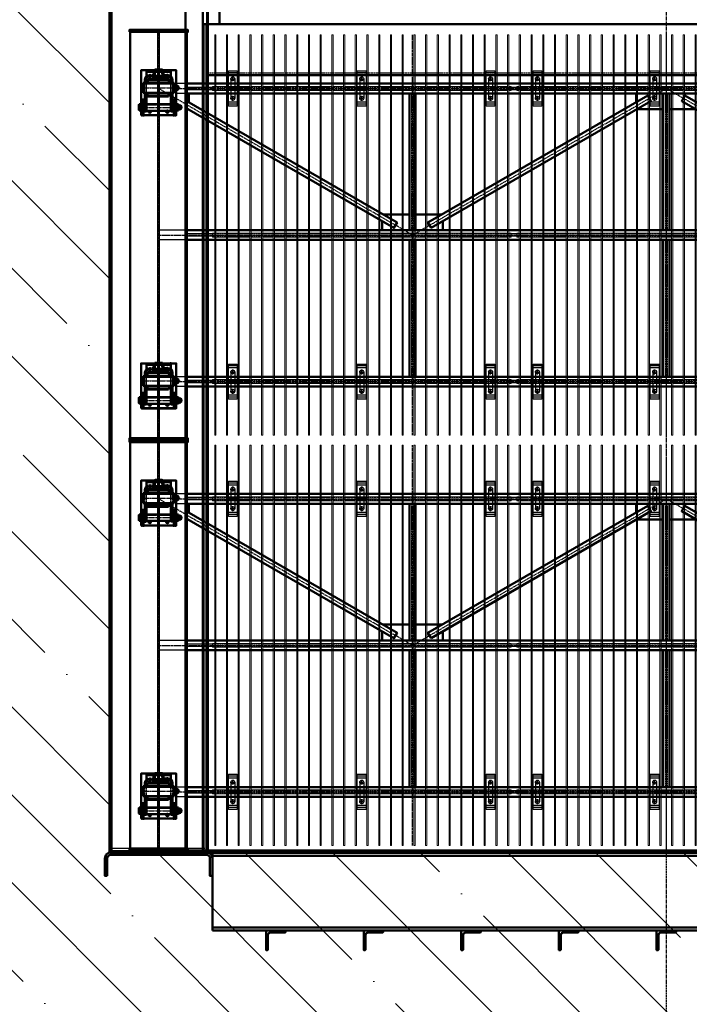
# Model space of a CAD drawing. Header units: millimetres. Extents: x 215401 to 282040, y -56103 to -5143.
# Tile 3 of 47: x 224275 to 227704, y -46934 to -41895. Entities that reach past the tile are written whole.
import ezdxf

# ---------------------------------------------------------------- set-up
doc = ezdxf.new("R2010")
doc.units = ezdxf.units.MM
for name, pattern in [('CENTER2', [28.575, 19.05, -3.175, 3.175, -3.175]), ('осевая', [50.8, 31.75, -6.35, 6.35, -6.35]), ('штриховая 04-2', [6, 4, -2])]:
    doc.linetypes.add(name, pattern=pattern)
for name, color, linetype, lineweight in [('ГТО-2_Бетон_060', 3, 'Continuous', 60), ('ГТО-2_Оси_025', 6, 'осевая', 25), ('ОЗиМ Линии', 7, 'Continuous', 25), ('ОЗиМ Металл', 1, 'Continuous', 50), ('ОЗиМ Металл тонкий', 221, 'Continuous', 15), ('ОЗиМ Металл штрих', 230, 'штриховая 04-2', 25), ('ОЗиМ Размеры', 2, 'Continuous', 35), ('ОЗИМ_Штриховка', 252, 'Continuous', 18)]:
    doc.layers.add(name, color=color, linetype=linetype, lineweight=lineweight)
doc.layers.add('ГТО-2_Штриховка_018', color=7, linetype='Continuous', lineweight=18, true_color=0x6b6b6b)
doc.layers.add('ОЗиМ Оси', color=4, linetype='CENTER2')

# ---------------------------------------------------------------- blocks, each defined once
blk = doc.blocks.new('A$C47311293')
at = {"layer": 'ОЗИМ_Штриховка'}
blk.add_hatch(color=256, dxfattribs=at).paths.add_polyline_path([(-2628, 0), (-2528, 0), (-2528, -10), (-2628, -10)])
h = blk.add_hatch(color=256, dxfattribs=at)
edge = h.paths.add_edge_path()
edge.add_line((-2863, -130.2), (-2863, -40.2))
edge.add_arc((-2845, -40.2), 18, 90, 180, ccw=False)
edge.add_line((-2845, -22.2), (-2355, -22.2))
edge.add_arc((-2355, -40.2), 18, 0, 90, ccw=False)
edge.add_line((-2337, -40.2), (-2337, -130.2))
edge.add_line((-2337, -130.2), (-2325, -130.2))
edge.add_line((-2325, -130.2), (-2325, -40.2))
edge.add_arc((-2355, -40.2), 30, 0, 90)
edge.add_line((-2355, -10.2), (-2845, -10.2))
edge.add_arc((-2845, -40.2), 30, 90, 180)
edge.add_line((-2875, -40.2), (-2875, -130.2))
edge.add_line((-2875, -130.2), (-2863, -130.2))
at = {"layer": 'ОЗиМ Металл'}
for p, q in [((-2850.4, -10.1), (-2850, 22493.6)), ((-2288, 4319.8), (-2288, 4229.8)), ((-2350.4, -10.1), (-2350.3, 4229.8)), ((-2288, 4229.8), (2349.7, 4229.8)), ((2349.7, 3968.5), (-2350.3, 3968.5)), ((-2528, 0, 0), (2528, 0, 0)), ((2325, -10.2), (-2325, -10.2)), ((-2325, -410.2), (-2325, -10.2)), ((-2325, -27.2), (2325, -27.2)), ((2325, -393.2), (-2325, -393.2)), ((2325, -410.2), (-2325, -410.2))]:
    blk.add_line(p, q, dxfattribs=at)
at = {"layer": 'ОЗиМ Металл', "elevation": 0}
for points in [[(-2463, 0), (-2373, 0), (-2373, 4939.8), (-2463, 4939.8)], [(-2628, 0), (-2528, 0), (-2528, -10), (-2628, -10)]]:
    blk.add_lwpolyline(points, close=True, dxfattribs=at)
at = {"layer": 'ОЗиМ Металл'}
blk.add_lwpolyline([(-2288, 4229.8), (-2373, 4229.8), (-2373, 4319.8), (-2288, 4319.8)], close=True, dxfattribs=at)
for points in [[(-2863, -130.2), (-2863, -40.2, -0.414214), (-2845, -22.2), (-2355, -22.2, -0.414214), (-2337, -40.2), (-2337, -130.2), (-2325, -130.2), (-2325, -40.2, 0.414214), (-2355, -10.2), (-2845, -10.2, 0.414214), (-2875, -40.2), (-2875, -130.2)], [(-2040, -432), (-2040, -506, -0.414214), (-2044, -510), (-2050, -510), (-2050, -410), (-1950, -410), (-1950, -416, -0.414214), (-1954, -420), (-2028, -420, 0.414214)], [(-1540, -432), (-1540, -506, -0.414214), (-1544, -510), (-1550, -510), (-1550, -410), (-1450, -410), (-1450, -416, -0.414214), (-1454, -420), (-1528, -420, 0.414214)], [(-1040, -432), (-1040, -506, -0.414214), (-1044, -510), (-1050, -510), (-1050, -410), (-950, -410), (-950, -416, -0.414214), (-954, -420), (-1028, -420, 0.414214)], [(-540, -432), (-540, -506, -0.414214), (-544, -510), (-550, -510), (-550, -410), (-450, -410), (-450, -416, -0.414214), (-454, -420), (-528, -420, 0.414214)], [(-40, -432), (-40, -506, -0.414214), (-44, -510), (-50, -510), (-50, -410), (50, -410), (50, -416, -0.414214), (46, -420), (-28, -420, 0.414214)]]:
    blk.add_lwpolyline(points, format="xyb", close=True, dxfattribs=at)
at = {"layer": 'ОЗиМ Металл штрих', "ltscale": 0.5}
for p, q in [((-2838.4, -10.1), (-2838, 22490)), ((-2362.4, -10.1), (-2362.3, 4229.8)), ((-2838.4, 12), (-2362, 12)), ((-2838.4, 0), (-2362, 0))]:
    blk.add_line(p, q, dxfattribs=at)
at = {"layer": 'ОЗиМ Металл штрих'}
blk.add_line((2349.7, 3979.1), (-2350.3, 3979.1), dxfattribs=at)
blk = doc.blocks.new('ОЗиМ_Реш.')
at = {"layer": 'ОЗиМ Металл тонкий'}
for p, q in [((461184.8, 833016.3), (461184.8, 830966.3)), ((461184.8, 833016.3), (461190.8, 833016.3)), ((461190.8, 830966.3), (461190.8, 833016.3)), ((461244.8, 833016.3), (461244.8, 830966.3)), ((461244.8, 833016.3), (461250.8, 833016.3)), ((461250.8, 830966.3), (461250.8, 833016.3)), ((461304.8, 833016.3), (461304.8, 830966.3)), ((461304.8, 833016.3), (461310.8, 833016.3)), ((461310.8, 830966.3), (461310.8, 833016.3)), ((461364.8, 833016.3), (461364.8, 830966.3)), ((461364.8, 833016.3), (461370.8, 833016.3)), ((461370.8, 830966.3), (461370.8, 833016.3)), ((461424.8, 833016.3), (461424.8, 830966.3)), ((461424.8, 833016.3), (461430.8, 833016.3)), ((461430.8, 830966.3), (461430.8, 833016.3)), ((461484.8, 833016.3), (461484.8, 830966.3)), ((461484.8, 833016.3), (461490.8, 833016.3)), ((461490.8, 830966.3), (461490.8, 833016.3)), ((461544.8, 833016.3), (461544.8, 830966.3)), ((461544.8, 833016.3), (461550.8, 833016.3)), ((461550.8, 830966.3), (461550.8, 833016.3)), ((461604.8, 833016.3), (461604.8, 830966.3)), ((461604.8, 833016.3), (461610.8, 833016.3)), ((461610.8, 830966.3), (461610.8, 833016.3)), ((461664.8, 833016.3), (461664.8, 830966.3)), ((461664.8, 833016.3), (461670.8, 833016.3)), ((461670.8, 830966.3), (461670.8, 833016.3)), ((461724.8, 833016.3), (461724.8, 830966.3)), ((461724.8, 833016.3), (461730.8, 833016.3)), ((461730.8, 830966.3), (461730.8, 833016.3)), ((461784.8, 833016.3), (461784.8, 830966.3)), ((461784.8, 833016.3), (461790.8, 833016.3)), ((461790.8, 830966.3), (461790.8, 833016.3)), ((461844.8, 833016.3), (461844.8, 830966.3)), ((461844.8, 833016.3), (461850.8, 833016.3)), ((461850.8, 830966.3), (461850.8, 833016.3)), ((461904.8, 833016.3), (461904.8, 830966.3)), ((461904.8, 833016.3), (461910.8, 833016.3)), ((461910.8, 830966.3), (461910.8, 833016.3)), ((461964.8, 833016.3), (461964.8, 830966.3)), ((461964.8, 833016.3), (461970.8, 833016.3)), ((461970.8, 830966.3), (461970.8, 833016.3)), ((462024.8, 833016.3), (462024.8, 830966.3)), ((462024.8, 833016.3), (462030.8, 833016.3)), ((462030.8, 830966.3), (462030.8, 833016.3)), ((462084.8, 833016.3), (462084.8, 830966.3)), ((462084.8, 833016.3), (462090.8, 833016.3)), ((462090.8, 830966.3), (462090.8, 833016.3)), ((462144.8, 833016.3), (462144.8, 830966.3)), ((462144.8, 833016.3), (462150.8, 833016.3)), ((462150.8, 830966.3), (462150.8, 833016.3)), ((462204.8, 833016.3), (462204.8, 830966.3)), ((462204.8, 833016.3), (462210.8, 833016.3)), ((462210.8, 830966.3), (462210.8, 833016.3)), ((462264.8, 833016.3), (462264.8, 830966.3)), ((462264.8, 833016.3), (462270.8, 833016.3)), ((462270.8, 830966.3), (462270.8, 833016.3)), ((462324.8, 833016.3), (462324.8, 830966.3)), ((462324.8, 833016.3), (462330.8, 833016.3)), ((462330.8, 830966.3), (462330.8, 833016.3)), ((462384.8, 833016.3), (462384.8, 830966.3)), ((462384.8, 833016.3), (462390.8, 833016.3)), ((462390.8, 830966.3), (462390.8, 833016.3)), ((462444.8, 833016.3), (462444.8, 830966.3)), ((462444.8, 833016.3), (462450.8, 833016.3)), ((462450.8, 830966.3), (462450.8, 833016.3)), ((462504.8, 833016.3), (462504.8, 830966.3)), ((462504.8, 833016.3), (462510.8, 833016.3)), ((462510.8, 830966.3), (462510.8, 833016.3)), ((462564.8, 833016.3), (462564.8, 830966.3)), ((462564.8, 833016.3), (462570.8, 833016.3)), ((462570.8, 830966.3), (462570.8, 833016.3)), ((462624.8, 833016.3), (462624.8, 830966.3)), ((462624.8, 833016.3), (462630.8, 833016.3)), ((462630.8, 830966.3), (462630.8, 833016.3)), ((462684.8, 833016.3), (462684.8, 830966.3)), ((462684.8, 833016.3), (462690.8, 833016.3)), ((462690.8, 830966.3), (462690.8, 833016.3)), ((461172.8, 832751.3), (461184.8, 832751.3)), ((461172.8, 832751.3), (461172.8, 832731.3)), ((461172.8, 832731.3), (461184.8, 832731.3)), ((461190.8, 832751.3), (461244.8, 832751.3)), ((461190.8, 832731.3), (461244.8, 832731.3)), ((461250.8, 832751.3), (461304.8, 832751.3)), ((461250.8, 832731.3), (461304.8, 832731.3)), ((461310.8, 832751.3), (461364.8, 832751.3)), ((461310.8, 832731.3), (461364.8, 832731.3)), ((461370.8, 832751.3), (461424.8, 832751.3)), ((461370.8, 832731.3), (461424.8, 832731.3)), ((461430.8, 832751.3), (461484.8, 832751.3)), ((461430.8, 832731.3), (461484.8, 832731.3)), ((461490.8, 832751.3), (461544.8, 832751.3)), ((461490.8, 832731.3), (461544.8, 832731.3)), ((461550.8, 832751.3), (461604.8, 832751.3)), ((461550.8, 832731.3), (461604.8, 832731.3)), ((461610.8, 832751.3), (461664.8, 832751.3)), ((461610.8, 832731.3), (461664.8, 832731.3)), ((461670.8, 832751.3), (461724.8, 832751.3)), ((461670.8, 832731.3), (461724.8, 832731.3)), ((461730.8, 832751.3), (461784.8, 832751.3)), ((461730.8, 832731.3), (461784.8, 832731.3)), ((461790.8, 832751.3), (461844.8, 832751.3)), ((461790.8, 832731.3), (461844.8, 832731.3)), ((461850.8, 832751.3), (461904.8, 832751.3)), ((461850.8, 832731.3), (461904.8, 832731.3)), ((461910.8, 832751.3), (461964.8, 832751.3)), ((461910.8, 832731.3), (461964.8, 832731.3)), ((461970.8, 832751.3), (462024.8, 832751.3)), ((461970.8, 832731.3), (462024.8, 832731.3)), ((462030.8, 832751.3), (462084.8, 832751.3)), ((462030.8, 832731.3), (462084.8, 832731.3)), ((462090.8, 832751.3), (462144.8, 832751.3)), ((462090.8, 832731.3), (462144.8, 832731.3)), ((462150.8, 832751.3), (462204.8, 832751.3)), ((462150.8, 832731.3), (462204.8, 832731.3)), ((462210.8, 832751.3), (462264.8, 832751.3)), ((462210.8, 832731.3), (462264.8, 832731.3)), ((462270.8, 832751.3), (462324.8, 832751.3)), ((462270.8, 832731.3), (462324.8, 832731.3)), ((462330.8, 832751.3), (462384.8, 832751.3)), ((462330.8, 832731.3), (462384.8, 832731.3)), ((462390.8, 832751.3), (462444.8, 832751.3)), ((462390.8, 832731.3), (462444.8, 832731.3)), ((462450.8, 832751.3), (462504.8, 832751.3)), ((462450.8, 832731.3), (462504.8, 832731.3)), ((462510.8, 832751.3), (462564.8, 832751.3)), ((462510.8, 832731.3), (462564.8, 832731.3)), ((462570.8, 832751.3), (462624.8, 832751.3)), ((462570.8, 832731.3), (462624.8, 832731.3)), ((462630.8, 832751.3), (462684.8, 832751.3)), ((462630.8, 832731.3), (462684.8, 832731.3)), ((462702.8, 832751.3), (462690.8, 832751.3)), ((462702.8, 832731.3), (462690.8, 832731.3)), ((462702.8, 832751.3), (462702.8, 832731.3)), ((461172.8, 832001.3), (461184.8, 832001.3)), ((461172.8, 832001.3), (461172.8, 831981.3)), ((461172.8, 831981.3), (461184.8, 831981.3)), ((461190.8, 832001.3), (461244.8, 832001.3)), ((461190.8, 831981.3), (461244.8, 831981.3)), ((461250.8, 832001.3), (461304.8, 832001.3)), ((461250.8, 831981.3), (461304.8, 831981.3)), ((461310.8, 832001.3), (461364.8, 832001.3)), ((461310.8, 831981.3), (461364.8, 831981.3)), ((461370.8, 832001.3), (461424.8, 832001.3)), ((461370.8, 831981.3), (461424.8, 831981.3)), ((461430.8, 832001.3), (461484.8, 832001.3)), ((461430.8, 831981.3), (461484.8, 831981.3)), ((461490.8, 832001.3), (461544.8, 832001.3)), ((461490.8, 831981.3), (461544.8, 831981.3)), ((461550.8, 832001.3), (461604.8, 832001.3)), ((461550.8, 831981.3), (461604.8, 831981.3)), ((461610.8, 832001.3), (461664.8, 832001.3)), ((461610.8, 831981.3), (461664.8, 831981.3)), ((461670.8, 832001.3), (461724.8, 832001.3)), ((461670.8, 831981.3), (461724.8, 831981.3)), ((461730.8, 832001.3), (461784.8, 832001.3)), ((461730.8, 831981.3), (461784.8, 831981.3)), ((461790.8, 832001.3), (461844.8, 832001.3)), ((461790.8, 831981.3), (461844.8, 831981.3)), ((461850.8, 832001.3), (461904.8, 832001.3)), ((461850.8, 831981.3), (461904.8, 831981.3)), ((461910.8, 832001.3), (461964.8, 832001.3)), ((461910.8, 831981.3), (461964.8, 831981.3)), ((461970.8, 832001.3), (462024.8, 832001.3)), ((461970.8, 831981.3), (462024.8, 831981.3)), ((462030.8, 832001.3), (462084.8, 832001.3)), ((462030.8, 831981.3), (462084.8, 831981.3)), ((462090.8, 832001.3), (462144.8, 832001.3)), ((462090.8, 831981.3), (462144.8, 831981.3)), ((462150.8, 832001.3), (462204.8, 832001.3)), ((462150.8, 831981.3), (462204.8, 831981.3)), ((462210.8, 832001.3), (462264.8, 832001.3)), ((462210.8, 831981.3), (462264.8, 831981.3)), ((462270.8, 832001.3), (462324.8, 832001.3)), ((462270.8, 831981.3), (462324.8, 831981.3)), ((462330.8, 832001.3), (462384.8, 832001.3)), ((462330.8, 831981.3), (462384.8, 831981.3)), ((462390.8, 832001.3), (462444.8, 832001.3)), ((462390.8, 831981.3), (462444.8, 831981.3)), ((462450.8, 832001.3), (462504.8, 832001.3)), ((462450.8, 831981.3), (462504.8, 831981.3)), ((462510.8, 832001.3), (462564.8, 832001.3)), ((462510.8, 831981.3), (462564.8, 831981.3)), ((462570.8, 832001.3), (462624.8, 832001.3)), ((462570.8, 831981.3), (462624.8, 831981.3)), ((462630.8, 832001.3), (462684.8, 832001.3)), ((462630.8, 831981.3), (462684.8, 831981.3)), ((462702.8, 832001.3), (462690.8, 832001.3)), ((462702.8, 831981.3), (462690.8, 831981.3)), ((462702.8, 832001.3), (462702.8, 831981.3)), ((461172.8, 831251.3), (461184.8, 831251.3)), ((461172.8, 831251.3), (461172.8, 831231.3)), ((461172.8, 831231.3), (461184.8, 831231.3)), ((461190.8, 831251.3), (461244.8, 831251.3)), ((461190.8, 831231.3), (461244.8, 831231.3)), ((461250.8, 831251.3), (461304.8, 831251.3)), ((461250.8, 831231.3), (461304.8, 831231.3)), ((461310.8, 831251.3), (461364.8, 831251.3)), ((461310.8, 831231.3), (461364.8, 831231.3)), ((461370.8, 831251.3), (461424.8, 831251.3)), ((461370.8, 831231.3), (461424.8, 831231.3)), ((461430.8, 831251.3), (461484.8, 831251.3)), ((461430.8, 831231.3), (461484.8, 831231.3)), ((461490.8, 831251.3), (461544.8, 831251.3)), ((461490.8, 831231.3), (461544.8, 831231.3)), ((461550.8, 831251.3), (461604.8, 831251.3)), ((461550.8, 831231.3), (461604.8, 831231.3)), ((461610.8, 831251.3), (461664.8, 831251.3)), ((461610.8, 831231.3), (461664.8, 831231.3)), ((461670.8, 831251.3), (461724.8, 831251.3)), ((461670.8, 831231.3), (461724.8, 831231.3)), ((461730.8, 831251.3), (461784.8, 831251.3)), ((461730.8, 831231.3), (461784.8, 831231.3)), ((461790.8, 831251.3), (461844.8, 831251.3)), ((461790.8, 831231.3), (461844.8, 831231.3)), ((461850.8, 831251.3), (461904.8, 831251.3)), ((461850.8, 831231.3), (461904.8, 831231.3)), ((461910.8, 831251.3), (461964.8, 831251.3)), ((461910.8, 831231.3), (461964.8, 831231.3)), ((461970.8, 831251.3), (462024.8, 831251.3)), ((461970.8, 831231.3), (462024.8, 831231.3)), ((462030.8, 831251.3), (462084.8, 831251.3)), ((462030.8, 831231.3), (462084.8, 831231.3)), ((462090.8, 831251.3), (462144.8, 831251.3)), ((462090.8, 831231.3), (462144.8, 831231.3)), ((462150.8, 831251.3), (462204.8, 831251.3)), ((462150.8, 831231.3), (462204.8, 831231.3)), ((462210.8, 831251.3), (462264.8, 831251.3)), ((462210.8, 831231.3), (462264.8, 831231.3)), ((462270.8, 831251.3), (462324.8, 831251.3)), ((462270.8, 831231.3), (462324.8, 831231.3)), ((462330.8, 831251.3), (462384.8, 831251.3)), ((462330.8, 831231.3), (462384.8, 831231.3)), ((462390.8, 831251.3), (462444.8, 831251.3)), ((462390.8, 831231.3), (462444.8, 831231.3)), ((462450.8, 831251.3), (462504.8, 831251.3)), ((462450.8, 831231.3), (462504.8, 831231.3)), ((462510.8, 831251.3), (462564.8, 831251.3)), ((462510.8, 831231.3), (462564.8, 831231.3)), ((462570.8, 831251.3), (462624.8, 831251.3)), ((462570.8, 831231.3), (462624.8, 831231.3)), ((462630.8, 831251.3), (462684.8, 831251.3)), ((462630.8, 831231.3), (462684.8, 831231.3)), ((462702.8, 831251.3), (462690.8, 831251.3)), ((462702.8, 831231.3), (462690.8, 831231.3)), ((462702.8, 831251.3), (462702.8, 831231.3)), ((461184.8, 830966.3), (461190.8, 830966.3)), ((461244.8, 830966.3), (461250.8, 830966.3)), ((461304.8, 830966.3), (461310.8, 830966.3)), ((461364.8, 830966.3), (461370.8, 830966.3)), ((461424.8, 830966.3), (461430.8, 830966.3)), ((461484.8, 830966.3), (461490.8, 830966.3)), ((461544.8, 830966.3), (461550.8, 830966.3)), ((461604.8, 830966.3), (461610.8, 830966.3)), ((461664.8, 830966.3), (461670.8, 830966.3)), ((461724.8, 830966.3), (461730.8, 830966.3)), ((461784.8, 830966.3), (461790.8, 830966.3)), ((461844.8, 830966.3), (461850.8, 830966.3)), ((461904.8, 830966.3), (461910.8, 830966.3)), ((461964.8, 830966.3), (461970.8, 830966.3)), ((462024.8, 830966.3), (462030.8, 830966.3)), ((462084.8, 830966.3), (462090.8, 830966.3)), ((462144.8, 830966.3), (462150.8, 830966.3)), ((462204.8, 830966.3), (462210.8, 830966.3)), ((462264.8, 830966.3), (462270.8, 830966.3)), ((462324.8, 830966.3), (462330.8, 830966.3)), ((462384.8, 830966.3), (462390.8, 830966.3)), ((462444.8, 830966.3), (462450.8, 830966.3)), ((462504.8, 830966.3), (462510.8, 830966.3)), ((462564.8, 830966.3), (462570.8, 830966.3)), ((462624.8, 830966.3), (462630.8, 830966.3)), ((462684.8, 830966.3), (462690.8, 830966.3))]:
    blk.add_line(p, q, dxfattribs=at)
blk = doc.blocks.new('A$C009B3D35')
at = {"layer": 'ОЗиМ Линии'}
for p, q in [((76, 9), (76, 31)), ((108, 9), (108, 31)), ((276, 37), (276, 59)), ((308, 37), (308, 59))]:
    blk.add_line(p, q, dxfattribs=at)
for points in [[(401, 349), (404, 351), (406, 352), (407, 352), (409, 352), (410, 352), (411, 352), (412, 351), (414, 351), (415, 351), (416, 350), (417, 349), (419, 348)], [(405, 305), (407, 306), (410, 306), (413, 306), (415, 306), (418, 306), (421, 308)]]:
    blk.add_lwpolyline(points, dxfattribs=at)
at = {"layer": 'ОЗиМ Металл'}
for p, q in [((11, 69), (11, 409)), ((11, 409), (171, 409)), ((54, 409), (54, 393)), ((59, 438), (65, 441)), ((59, 413), (59, 438)), ((65, 409), (59, 413)), ((65, 441), (119, 441)), ((119, 409), (65, 409)), ((70, 441), (76, 438)), ((76, 413), (70, 409)), ((76, 438), (76, 413)), ((115, 441), (109, 438)), ((109, 438), (109, 413)), ((109, 413), (115, 409)), ((119, 441), (125, 438)), ((125, 413), (119, 409)), ((125, 438), (125, 413)), ((131, 409), (131, 393)), ((171, 409), (171, 383)), ((260, 403), (265, 406)), ((265, 406), (319, 406)), ((270, 406), (276, 403)), ((315, 406), (309, 403)), ((319, 406), (325, 403)), ((11, 393), (171, 393)), ((51, 381), (202, 381)), ((51, 365), (51, 381)), ((202, 365), (51, 365)), ((129, 387), (55, 387)), ((55, 387), (55, 381)), ((55, 381), (61, 381)), ((58, 365), (58, 113)), ((61, 381), (135, 381)), ((72, 387), (72, 393)), ((112, 387), (112, 393)), ((125, 365), (125, 113)), ((129, 381), (129, 387)), ((202, 381), (242, 381)), ((202, 365), (242, 365)), ((203, 349), (203, 137)), ((215, 349), (203, 349)), ((215, 357), (215, 129)), ((242, 357), (215, 357)), ((242, 399), (242, 79)), ((342, 399), (242, 399)), ((260, 403), (260, 399)), ((276, 403), (276, 399)), ((309, 403), (309, 399)), ((325, 403), (325, 399)), ((335, 79), (335, 399)), ((342, 79), (342, 399)), ((354, 381), (342, 381)), ((355, 365), (342, 365)), ((370, 357), (342, 357)), ((354, 381), (375, 381)), ((375, 365), (355, 365)), ((370, 129), (370, 357)), ((370, 348), (382, 348)), ((382, 348), (382, 136)), ((405, 305), (405, 144)), ((411, 363), (471, 363)), ((415, 306), (415, 190)), ((421, 308), (421, 288)), ((455, 115), (455, 363)), ((471, 363), (471, 115)), ((421, 288), (421, 292)), ((455, 278), (431, 278)), ((455, 289), (435, 289)), ((471, 278), (476, 278)), ((475, 278), (475, 200)), ((475, 278), (475, 278)), ((476, 278), (478, 276)), ((476, 200), (478, 202)), ((478, 276), (478, 202)), ((51, 113), (202, 113)), ((51, 97), (51, 113)), ((202, 113), (242, 113)), ((203, 137), (215, 137)), ((215, 129), (242, 129)), ((227, 129), (227, 129)), ((241, 113), (241, 113)), ((342, 129), (370, 129)), ((358, 113), (342, 113)), ((358, 113), (375, 113)), ((382, 136), (370, 136)), ((471, 115), (411, 115)), ((415, 190), (415, 144)), ((421, 190), (421, 144)), ((431, 200), (455, 200)), ((435, 189), (455, 189)), ((471, 200), (471, 200)), ((476, 200), (471, 200)), ((11, 85), (171, 85)), ((171, 69), (11, 69)), ((202, 97), (51, 97)), ((54, 85), (54, 69)), ((55, 97), (55, 91)), ((55, 91), (129, 91)), ((55, 69), (55, 63)), ((55, 63), (129, 63)), ((59, 60), (65, 63)), ((59, 35), (59, 60)), ((65, 31), (59, 35)), ((119, 31), (65, 31)), ((70, 63), (76, 60)), ((76, 35), (70, 31)), ((72, 91), (72, 85)), ((72, 13), (72, 31)), ((112, 13), (72, 13)), ((72, 13), (77, 8)), ((76, 60), (76, 35)), ((107, 8), (77, 8)), ((90, 51), (94, 51)), ((90, 43), (94, 43)), ((94, 51), (94, 51)), ((94, 51), (94, 51)), ((112, 13), (107, 8)), ((115, 63), (109, 60)), ((109, 60), (109, 35)), ((109, 35), (115, 31)), ((112, 91), (112, 85)), ((112, 13), (112, 31)), ((119, 63), (125, 60)), ((125, 35), (119, 31)), ((125, 60), (125, 35)), ((129, 91), (129, 97)), ((129, 63), (129, 69)), ((131, 85), (131, 69)), ((171, 95), (171, 69)), ((202, 97), (242, 97)), ((242, 79), (342, 79)), ((259, 62), (259, 79)), ((265, 59), (259, 62)), ((319, 59), (265, 59)), ((276, 62), (270, 59)), ((272, 41), (272, 59)), ((312, 41), (272, 41)), ((272, 41), (277, 36)), ((276, 79), (276, 62)), ((307, 36), (277, 36)), ((290, 79), (294, 79)), ((291, 71), (295, 71)), ((294, 79), (295, 79)), ((294, 79), (295, 79)), ((312, 41), (307, 36)), ((309, 79), (309, 62)), ((309, 62), (315, 59)), ((312, 41), (312, 59)), ((325, 62), (319, 59)), ((325, 79), (325, 62)), ((356, 97), (342, 97)), ((375, 97), (356, 97))]:
    blk.add_line(p, q, dxfattribs=at)
blk.add_circle((411, 329), 13, dxfattribs=at)
for centre, radius, start, end in [((92, 400), 41, 66.2864, 113.7136), ((92, 450), 41, 246.2864, 293.7136), ((292, 365), 41, 66.2864, 113.7136), ((51, 330), 14, 64.9092, 295.0908), ((191, 383), 20, 180, 185.9416), ((367, 328), 53, 24.6443, 87.6795), ((375, 335), 46, 15.5114, 90), ((375, 335), 30, 27.7998, 90), ((431, 288), 10, 180, 270), ((435, 279), 10, 90, 175.8005), ((51, 150), 14, 63.9299, 296.0701), ((369, 144), 46, 270, 0), ((375, 144), 46, 270, 0), ((375, 144), 30, 270, 0), ((411, 149), 13, 120.0354, 237.7021), ((431, 190), 10, 90, 180), ((411, 149), 13, 316.2091, 43.094), ((435, 199), 10, 185.4619, 270), ((92, 22), 41, 66.2864, 113.7136), ((92, 72), 41, 246.2864, 293.7136), ((90, 47), 4, 91.4107, 270.9245), ((94, 47), 4, 270, 90), ((191, 95), 20, 174.4632, 180), ((292, 100), 41, 246.2864, 293.7136), ((290, 75), 4, 91.4107, 270.9245), ((295, 75), 4, 270, 90)]:
    blk.add_arc(centre, radius, start, end, dxfattribs=at)
for p in [(11, 409), (11, 409), (268, 406), (285, 406), (11, 393), (52, 377), (55, 381), (72, 387), (92, 387), (92, 381), (112, 387), (129, 381), (252, 399), (411, 329), (455, 363), (455, 363), (455, 363), (455, 302), (455, 302), (455, 289), (455, 289), (455, 282), (455, 282), (441, 200), (441, 190), (445, 199), (455, 115), (471, 115), (471, 115), (11, 85), (11, 69), (55, 97), (59, 63), (72, 91), (92, 97), (92, 91), (92, 8), (112, 91), (129, 97)]:
    blk.add_point(p, dxfattribs=at)
at = {"layer": 'ОЗиМ Металл штрих', "ltscale": 0.8}
for p, q in [((63, 365), (63, 113)), ((118, 365), (118, 113)), ((242, 381), (342, 381)), ((242, 365), (342, 365)), ((242, 113), (342, 113)), ((242, 97), (342, 97))]:
    blk.add_line(p, q, dxfattribs=at)
at = {"layer": 'ОЗиМ Металл штрих', "ltscale": 0.53}
blk.add_line((215, 345), (242, 345), dxfattribs=at)
at = {"layer": 'ОЗиМ Металл штрих', "ltscale": 0.5}
for p, q in [((370, 345), (342, 345)), ((215, 140), (242, 140)), ((370, 140), (342, 140))]:
    blk.add_line(p, q, dxfattribs=at)
at = {"layer": 'ОЗиМ Оси', "ltscale": 0.5}
for p, q in [((92, 451), (92, 0)), ((292, 399), (292, 413)), ((292, 399), (292, 17)), ((471, 239), (0, 240)), ((102, 47), (82, 47)), ((303, 75), (282, 75))]:
    blk.add_line(p, q, dxfattribs=at)
at = {"layer": 'ОЗиМ Оси'}
for p, q in [((29, 330), (67, 330)), ((51, 348), (51, 311)), ((394, 329), (429, 329)), ((411, 349), (411, 310)), ((30, 150), (69, 150)), ((51, 170), (51, 127)), ((387, 149), (437, 149))]:
    blk.add_line(p, q, dxfattribs=at)
blk.add_point((471, 363), dxfattribs=at)
blk = doc.blocks.new('A$C41D7639D')
at = {"layer": 'ОЗиМ Линии'}
for p, q in [((-2230, 3950), (-2230, 3850)), ((-2210, 3950), (-2210, 3850)), ((-1570, 3950), (-1570, 3850)), ((-1550, 3950), (-1550, 3850)), ((-910, 3950), (-910, 3850)), ((-890, 3950), (-890, 3850)), ((-670, 3950), (-670, 3850)), ((-650, 3950), (-650, 3850)), ((-70, 3950), (-70, 3850)), ((-50, 3950), (-50, 3850)), ((-2230, 2450), (-2230, 2350)), ((-2210, 2450), (-2210, 2350)), ((-1570, 2450), (-1570, 2350)), ((-1550, 2450), (-1550, 2350)), ((-910, 2450), (-910, 2350)), ((-890, 2450), (-890, 2350)), ((-670, 2450), (-670, 2350)), ((-650, 2450), (-650, 2350)), ((-70, 2450), (-70, 2350)), ((-50, 2450), (-50, 2350)), ((-2230, 1850), (-2230, 1750)), ((-2210, 1850), (-2210, 1750)), ((-1570, 1850), (-1570, 1750)), ((-1550, 1850), (-1550, 1750)), ((-910, 1850), (-910, 1750)), ((-890, 1850), (-890, 1750)), ((-670, 1850), (-670, 1750)), ((-650, 1850), (-650, 1750)), ((-70, 1850), (-70, 1750)), ((-50, 1850), (-50, 1750)), ((-2230, 350), (-2230, 250)), ((-2210, 350), (-2210, 250)), ((-1570, 350), (-1570, 250)), ((-1550, 350), (-1550, 250)), ((-910, 350), (-910, 250)), ((-890, 350), (-890, 250)), ((-670, 350), (-670, 250)), ((-650, 350), (-650, 250)), ((-70, 350), (-70, 250)), ((-50, 350), (-50, 250))]:
    blk.add_line(p, q, dxfattribs=at)
for points in [[(-2197.5, 3810), (-2242.5, 3810), (-2242.5, 3990), (-2197.5, 3990)], [(-1537.5, 3810), (-1582.5, 3810), (-1582.5, 3990), (-1537.5, 3990)], [(-877.5, 3810), (-922.5, 3810), (-922.5, 3990), (-877.5, 3990)], [(-637.5, 3810), (-682.5, 3810), (-682.5, 3990), (-637.5, 3990)], [(-37.5, 3810), (-82.5, 3810), (-82.5, 3990), (-37.5, 3990)], [(-2197.5, 2310), (-2242.5, 2310), (-2242.5, 2490), (-2197.5, 2490)], [(-1537.5, 2310), (-1582.5, 2310), (-1582.5, 2490), (-1537.5, 2490)], [(-877.5, 2310), (-922.5, 2310), (-922.5, 2490), (-877.5, 2490)], [(-637.5, 2310), (-682.5, 2310), (-682.5, 2490), (-637.5, 2490)], [(-37.5, 2310), (-82.5, 2310), (-82.5, 2490), (-37.5, 2490)], [(-2197.5, 1710), (-2242.5, 1710), (-2242.5, 1890), (-2197.5, 1890)], [(-1537.5, 1710), (-1582.5, 1710), (-1582.5, 1890), (-1537.5, 1890)], [(-877.5, 1710), (-922.5, 1710), (-922.5, 1890), (-877.5, 1890)], [(-637.5, 1710), (-682.5, 1710), (-682.5, 1890), (-637.5, 1890)], [(-37.5, 1710), (-82.5, 1710), (-82.5, 1890), (-37.5, 1890)], [(-2197.5, 210), (-2242.5, 210), (-2242.5, 390), (-2197.5, 390)], [(-1537.5, 210), (-1582.5, 210), (-1582.5, 390), (-1537.5, 390)], [(-877.5, 210), (-922.5, 210), (-922.5, 390), (-877.5, 390)], [(-637.5, 210), (-682.5, 210), (-682.5, 390), (-637.5, 390)], [(-37.5, 210), (-82.5, 210), (-82.5, 390), (-37.5, 390)]]:
    blk.add_lwpolyline(points, close=True, dxfattribs=at)
for centre in [(-2220, 3950), (-1560, 3950), (-900, 3950), (-660, 3950), (-60, 3950), (-2220, 3850), (-1560, 3850), (-900, 3850), (-660, 3850), (-60, 3850), (-2220, 2450), (-1560, 2450), (-900, 2450), (-660, 2450), (-60, 2450), (-2220, 2350), (-1560, 2350), (-900, 2350), (-660, 2350), (-60, 2350), (-2220, 1850), (-1560, 1850), (-900, 1850), (-660, 1850), (-60, 1850), (-2220, 1750), (-1560, 1750), (-900, 1750), (-660, 1750), (-60, 1750), (-2220, 350), (-1560, 350), (-900, 350), (-660, 350), (-60, 350), (-2220, 250), (-1560, 250), (-900, 250), (-660, 250), (-60, 250)]:
    blk.add_circle(centre, 10, dxfattribs=at)
at = {"layer": 'ОЗиМ Металл'}
for p, q in [((2455, 3925), (-2455, 3925)), ((2455, 3875), (-2455, 3875)), ((-1316, 3175), (-1316, 3875)), ((-1284, 3175), (-1284, 3875)), ((-16, 3175), (-16, 3875)), ((16, 3175), (16, 3875)), ((2455, 3175), (-2455, 3175)), ((2455, 3125), (-2455, 3125)), ((-1316, 2425), (-1316, 3125)), ((-1284, 2425), (-1284, 3125)), ((-16, 2425), (-16, 3125)), ((16, 2425), (16, 3125)), ((2455, 2425), (-2455, 2425)), ((2455, 2375), (-2455, 2375)), ((2455, 1825), (-2455, 1825)), ((2455, 1775), (-2455, 1775)), ((-1316, 1075), (-1316, 1775)), ((-1284, 1075), (-1284, 1775)), ((-16, 1075), (-16, 1775)), ((16, 1075), (16, 1775)), ((2455, 1075), (-2455, 1075)), ((2455, 1025), (-2455, 1025)), ((-1316, 325), (-1316, 1025)), ((-1284, 325), (-1284, 1025)), ((-16, 325), (-16, 1025)), ((16, 325), (16, 1025)), ((2455, 325), (-2455, 325)), ((2455, 275), (-2455, 275))]:
    blk.add_line(p, q, dxfattribs=at)
for points in [[(-2750, 4190), (-2450, 4190), (-2450, 4200), (-2750, 4200)], [(-2745, 2110), (-2455, 2110), (-2455, 4190), (-2745, 4190)], [(-2690.2, 3763.3), (-2510.2, 3763.3), (-2510.2, 3993.3), (-2690.2, 3993.3)], [(-1205.1, 3186.5), (-79.1, 3836.1), (-95.1, 3863.9), (-1221.1, 3214.2)], [(1205.1, 3186.5), (79.1, 3836.1), (95.1, 3863.9), (1221.1, 3214.2)], [(-2690.2, 2263.3), (-2510.2, 2263.3), (-2510.2, 2493.3), (-2690.2, 2493.3)], [(-2750, 2100), (-2450, 2100), (-2450, 2110), (-2750, 2110)], [(-2750, 2090), (-2450, 2090), (-2450, 2100), (-2750, 2100)], [(-2745, 10), (-2455, 10), (-2455, 2090), (-2745, 2090)], [(-2690.2, 1663.3), (-2510.2, 1663.3), (-2510.2, 1893.3), (-2690.2, 1893.3)], [(-1205.1, 1086.5), (-79.1, 1736.1), (-95.1, 1763.9), (-1221.1, 1114.2)], [(1205.1, 1086.5), (79.1, 1736.1), (95.1, 1763.9), (1221.1, 1114.2)], [(-2690.2, 163.3), (-2510.2, 163.3), (-2510.2, 393.3), (-2690.2, 393.3)], [(-2750, 0), (-2450, 0), (-2450, 10), (-2750, 10)]]:
    blk.add_lwpolyline(points, close=True, dxfattribs=at)
for points in [[(-2455, 3835), (-1378.9, 3214.2), (-1394.9, 3186.5), (-2455, 3798.1)], [(-2445, 3875), (-2445, 3829.3)], [(-155, 3875), (-155, 3829.3)], [(-2447.8, 3794), (-2455, 3794)], [(-152.2, 3794), (-16, 3794)], [(152.2, 3794), (16, 3794)], [(-1451.3, 3256), (-1316, 3256)], [(-1148.7, 3256), (-1284, 3256)], [(-1455, 3175), (-1455, 3221.2)], [(-1145, 3175), (-1145, 3221.2)], [(-2445, 1775), (-2445, 1729.3)], [(-155, 1775), (-155, 1729.3)], [(-2455, 1735), (-1378.9, 1114.2), (-1394.9, 1086.5), (-2455, 1698.1)], [(-2447.8, 1694), (-2455, 1694)], [(-152.2, 1694), (-16, 1694)], [(152.2, 1694), (16, 1694)], [(-1455, 1075), (-1455, 1121.2)], [(-1451.3, 1156), (-1316, 1156)], [(-1148.7, 1156), (-1284, 1156)], [(-1145, 1075), (-1145, 1121.2)]]:
    blk.add_lwpolyline(points, dxfattribs=at)
at = {"layer": 'ОЗиМ Металл штрих', "ltscale": 0.7}
for p, q in [((-2197.5, 3980), (-2242.5, 3980)), ((-2197.5, 3970), (-2242.5, 3970)), ((-1537.5, 3980), (-1582.5, 3980)), ((-1537.5, 3970), (-1582.5, 3970)), ((-877.5, 3980), (-922.5, 3980)), ((-877.5, 3970), (-922.5, 3970)), ((-637.5, 3980), (-682.5, 3980)), ((-637.5, 3970), (-682.5, 3970)), ((-37.5, 3980), (-82.5, 3980)), ((-37.5, 3970), (-82.5, 3970)), ((-2197.5, 3900), (-2242.5, 3900)), ((-1537.5, 3900), (-1582.5, 3900)), ((-877.5, 3900), (-922.5, 3900)), ((-637.5, 3900), (-682.5, 3900)), ((-37.5, 3900), (-82.5, 3900)), ((-2197.5, 3830), (-2242.5, 3830)), ((-1537.5, 3830), (-1582.5, 3830)), ((-877.5, 3830), (-922.5, 3830)), ((-637.5, 3830), (-682.5, 3830)), ((-37.5, 3830), (-82.5, 3830)), ((-2197.5, 3820), (-2242.5, 3820)), ((-1537.5, 3820), (-1582.5, 3820)), ((-877.5, 3820), (-922.5, 3820)), ((-637.5, 3820), (-682.5, 3820)), ((-37.5, 3820), (-82.5, 3820)), ((-2197.5, 2480), (-2242.5, 2480)), ((-2197.5, 2470), (-2242.5, 2470)), ((-1537.5, 2480), (-1582.5, 2480)), ((-1537.5, 2470), (-1582.5, 2470)), ((-877.5, 2480), (-922.5, 2480)), ((-877.5, 2470), (-922.5, 2470)), ((-637.5, 2480), (-682.5, 2480)), ((-637.5, 2470), (-682.5, 2470)), ((-37.5, 2480), (-82.5, 2480)), ((-37.5, 2470), (-82.5, 2470)), ((-2197.5, 2400), (-2242.5, 2400)), ((-1537.5, 2400), (-1582.5, 2400)), ((-877.5, 2400), (-922.5, 2400)), ((-637.5, 2400), (-682.5, 2400)), ((-37.5, 2400), (-82.5, 2400)), ((-2197.5, 2330), (-2242.5, 2330)), ((-2197.5, 2320), (-2242.5, 2320)), ((-1537.5, 2330), (-1582.5, 2330)), ((-1537.5, 2320), (-1582.5, 2320)), ((-877.5, 2330), (-922.5, 2330)), ((-877.5, 2320), (-922.5, 2320)), ((-637.5, 2330), (-682.5, 2330)), ((-637.5, 2320), (-682.5, 2320)), ((-37.5, 2330), (-82.5, 2330)), ((-37.5, 2320), (-82.5, 2320)), ((-2197.5, 1880), (-2242.5, 1880)), ((-2197.5, 1870), (-2242.5, 1870)), ((-1537.5, 1880), (-1582.5, 1880)), ((-1537.5, 1870), (-1582.5, 1870)), ((-877.5, 1880), (-922.5, 1880)), ((-877.5, 1870), (-922.5, 1870)), ((-637.5, 1880), (-682.5, 1880)), ((-637.5, 1870), (-682.5, 1870)), ((-37.5, 1880), (-82.5, 1880)), ((-37.5, 1870), (-82.5, 1870)), ((-2197.5, 1800), (-2242.5, 1800)), ((-1537.5, 1800), (-1582.5, 1800)), ((-877.5, 1800), (-922.5, 1800)), ((-637.5, 1800), (-682.5, 1800)), ((-37.5, 1800), (-82.5, 1800)), ((-2197.5, 1730), (-2242.5, 1730)), ((-2197.5, 1720), (-2242.5, 1720)), ((-1537.5, 1730), (-1582.5, 1730)), ((-1537.5, 1720), (-1582.5, 1720)), ((-877.5, 1730), (-922.5, 1730)), ((-877.5, 1720), (-922.5, 1720)), ((-637.5, 1730), (-682.5, 1730)), ((-637.5, 1720), (-682.5, 1720)), ((-37.5, 1730), (-82.5, 1730)), ((-37.5, 1720), (-82.5, 1720)), ((-2197.5, 380), (-2242.5, 380)), ((-2197.5, 370), (-2242.5, 370)), ((-1537.5, 380), (-1582.5, 380)), ((-1537.5, 370), (-1582.5, 370)), ((-877.5, 380), (-922.5, 380)), ((-877.5, 370), (-922.5, 370)), ((-637.5, 380), (-682.5, 380)), ((-637.5, 370), (-682.5, 370)), ((-37.5, 380), (-82.5, 380)), ((-37.5, 370), (-82.5, 370)), ((-2197.5, 300), (-2242.5, 300)), ((-1537.5, 300), (-1582.5, 300)), ((-877.5, 300), (-922.5, 300)), ((-637.5, 300), (-682.5, 300)), ((-37.5, 300), (-82.5, 300)), ((-2197.5, 230), (-2242.5, 230)), ((-2197.5, 220), (-2242.5, 220)), ((-1537.5, 230), (-1582.5, 230)), ((-1537.5, 220), (-1582.5, 220)), ((-877.5, 230), (-922.5, 230)), ((-877.5, 220), (-922.5, 220)), ((-637.5, 230), (-682.5, 230)), ((-637.5, 220), (-682.5, 220)), ((-37.5, 230), (-82.5, 230)), ((-37.5, 220), (-82.5, 220))]:
    blk.add_line(p, q, dxfattribs=at)
at = {"layer": 'ОЗиМ Металл штрих'}
for p, q in [((-2455, 3925), (-2510.2, 3925)), ((2455, 3906), (-2455, 3906)), ((2455, 3894), (-2455, 3894)), ((-2455, 3875), (-2510.2, 3875)), ((-1305, 3875), (-1305, 3175)), ((-1295, 3875), (-1295, 3175)), ((-5, 3875), (-5, 3175)), ((5, 3875), (5, 3175)), ((-2455, 3175), (-2595, 3175)), ((-2455, 3125), (-2595, 3125)), ((2455, 3156), (-2455, 3156)), ((2455, 3144), (-2455, 3144)), ((-1305, 3125), (-1305, 2425)), ((-1295, 3125), (-1295, 2425)), ((-5, 3125), (-5, 2425)), ((5, 3125), (5, 2425)), ((-2455, 2425), (-2510.2, 2425)), ((-2455, 2375), (-2510.2, 2375)), ((2455, 2406), (-2455, 2406)), ((2455, 2394), (-2455, 2394)), ((-2455, 1825), (-2510.2, 1825)), ((-2455, 1775), (-2510.2, 1775)), ((2455, 1806), (-2455, 1806)), ((2455, 1794), (-2455, 1794)), ((-1305, 1775), (-1305, 1075)), ((-1295, 1775), (-1295, 1075)), ((-5, 1775), (-5, 1075)), ((5, 1775), (5, 1075)), ((-2455, 1075), (-2595, 1075)), ((-2455, 1025), (-2595, 1025)), ((2455, 1056), (-2455, 1056)), ((2455, 1044), (-2455, 1044)), ((-1305, 1025), (-1305, 325)), ((-1295, 1025), (-1295, 325)), ((-5, 1025), (-5, 325)), ((5, 1025), (5, 325)), ((-2455, 325), (-2510.2, 325)), ((2455, 306), (-2455, 306)), ((-2455, 275), (-2510.2, 275)), ((2455, 294), (-2455, 294))]:
    blk.add_line(p, q, dxfattribs=at)
at = {"layer": 'ОЗиМ Металл штрих', "ltscale": 0.7}
for points in [[(-2605, 2110), (-2595, 2110), (-2595, 4190), (-2605, 4190)], [(-2605, 10), (-2595, 10), (-2595, 2090), (-2605, 2090)]]:
    blk.add_lwpolyline(points, close=True, dxfattribs=at)
at = {"layer": 'ОЗиМ Оси', "ltscale": 0.7}
for p, q in [((-2600, 2110), (-2600, 4190)), ((-1300, 2125), (-1300, 4175)), ((0, 2125), (0, 4175)), ((-1300, 3150), (-2600, 3900)), ((-2498.4, 3900), (2516.9, 3899.9)), ((-1300, 3150), (0, 3900)), ((1300, 3150), (0, 3900)), ((-2600, 3150), (2600, 3150)), ((-2498.4, 2400), (2516.9, 2400)), ((-2600, 10), (-2600, 2090)), ((-1300, 25), (-1300, 2075)), ((0, 0), (0, 2075)), ((-1300, 1050), (-2600, 1800)), ((-2498.4, 1800), (2516.9, 1799.9)), ((-1300, 1050), (0, 1800)), ((1300, 1050), (0, 1800)), ((-2600, 1050), (2600, 1050)), ((-2498.4, 300), (2516.9, 300))]:
    blk.add_line(p, q, dxfattribs=at)
at = {"layer": 'ОЗиМ Оси'}
for p, q in [((-2233, 3950), (-2207, 3950)), ((-2220, 3937), (-2220, 3963)), ((-1573, 3950), (-1547, 3950)), ((-1560, 3937), (-1560, 3963)), ((-913, 3950), (-887, 3950)), ((-900, 3937), (-900, 3963)), ((-673, 3950), (-647, 3950)), ((-660, 3937), (-660, 3963)), ((-73, 3950), (-47, 3950)), ((-60, 3937), (-60, 3963)), ((-2233, 3850), (-2207, 3850)), ((-2220, 3837), (-2220, 3863)), ((-1573, 3850), (-1547, 3850)), ((-1560, 3837), (-1560, 3863)), ((-913, 3850), (-887, 3850)), ((-900, 3837), (-900, 3863)), ((-673, 3850), (-647, 3850)), ((-660, 3837), (-660, 3863)), ((-73, 3850), (-47, 3850)), ((-60, 3837), (-60, 3863)), ((-2233, 2450), (-2207, 2450)), ((-2220, 2437), (-2220, 2463)), ((-1573, 2450), (-1547, 2450)), ((-1560, 2437), (-1560, 2463)), ((-913, 2450), (-887, 2450)), ((-900, 2437), (-900, 2463)), ((-673, 2450), (-647, 2450)), ((-660, 2437), (-660, 2463)), ((-73, 2450), (-47, 2450)), ((-60, 2437), (-60, 2463)), ((-2233, 2350), (-2207, 2350)), ((-2220, 2337), (-2220, 2363)), ((-1573, 2350), (-1547, 2350)), ((-1560, 2337), (-1560, 2363)), ((-913, 2350), (-887, 2350)), ((-900, 2337), (-900, 2363)), ((-673, 2350), (-647, 2350)), ((-660, 2337), (-660, 2363)), ((-73, 2350), (-47, 2350)), ((-60, 2337), (-60, 2363)), ((-2233, 1850), (-2207, 1850)), ((-2220, 1837), (-2220, 1863)), ((-1573, 1850), (-1547, 1850)), ((-1560, 1837), (-1560, 1863)), ((-913, 1850), (-887, 1850)), ((-900, 1837), (-900, 1863)), ((-673, 1850), (-647, 1850)), ((-660, 1837), (-660, 1863)), ((-73, 1850), (-47, 1850)), ((-60, 1837), (-60, 1863)), ((-2233, 1750), (-2207, 1750)), ((-2220, 1737), (-2220, 1763)), ((-1573, 1750), (-1547, 1750)), ((-1560, 1737), (-1560, 1763)), ((-913, 1750), (-887, 1750)), ((-900, 1737), (-900, 1763)), ((-673, 1750), (-647, 1750)), ((-660, 1737), (-660, 1763)), ((-73, 1750), (-47, 1750)), ((-60, 1737), (-60, 1763)), ((-2220, 337), (-2220, 363)), ((-1560, 337), (-1560, 363)), ((-900, 337), (-900, 363)), ((-660, 337), (-660, 363)), ((-60, 337), (-60, 363)), ((-2233, 350), (-2207, 350)), ((-1573, 350), (-1547, 350)), ((-913, 350), (-887, 350)), ((-673, 350), (-647, 350)), ((-73, 350), (-47, 350)), ((-2220, 237), (-2220, 263)), ((-1560, 237), (-1560, 263)), ((-900, 237), (-900, 263)), ((-660, 237), (-660, 263)), ((-60, 237), (-60, 263)), ((-2233, 250), (-2207, 250)), ((-1573, 250), (-1547, 250)), ((-913, 250), (-887, 250)), ((-673, 250), (-647, 250)), ((-73, 250), (-47, 250))]:
    blk.add_line(p, q, dxfattribs=at)
at = {"layer": 'ОЗиМ Оси', "ltscale": 0.7, "xscale": 0.5, "yscale": 0.5, "zscale": 0.5, "rotation": 90}
for p in [(-2480.4, 3757.6), (-2480.4, 2257.6), (-2480.4, 1657.6), (-2480.4, 157.6)]:
    blk.add_blockref('A$C009B3D35', p, dxfattribs=at)
at = {"layer": 'ОЗиМ Размеры'}
for p in [(-463497.8, -828841.3), (-461937.8, -828841.3), (-463497.8, -830941.3), (-461937.8, -830941.3)]:
    blk.add_blockref('ОЗиМ_Реш.', p, dxfattribs=at)

msp = doc.modelspace()

# ---------------------------------------------------------------- hatches: boundary and pattern name
at = {"layer": 'ГТО-2_Штриховка_018'}
h = msp.add_hatch(dxfattribs=at)
h.set_pattern_fill('ANSI35', color=256, scale=100, angle=90)
h.set_pattern_definition([(135, (-199351.9, -1322687.87), (-449.0128, -449.0128), []), (135, (-199351.9, -1322238.85), (-449.0128, -449.0128), [793.75, -158.75, 0, -158.75])])
edge = h.paths.add_edge_path()
edge.add_line((224736.2, -23657.3), (223561.4, -23657.3))
edge.add_line((223561.4, -23657.3), (223561.4, -29157.3))
edge.add_line((223561.4, -29157.3), (224086.2, -29157.3))
edge.add_line((224086.2, -29157.3), (218836.2, -29157.3))
edge.add_line((218836.2, -29157.3), (217861.4, -29157.3))
edge.add_line((217861.4, -29157.3), (217861.4, -23657.3))
edge.add_line((217861.4, -23657.3), (216659, -23657.3))
edge.add_line((216659, -23657.3), (216659, -28896))
edge.add_line((216659, -28896), (217821.1, -29157.5))
edge.add_line((217821.1, -29157.5), (218608.8, -29196.9))
edge.add_arc((218628.2, -29212.6), 25, -38.9255, 141.0745, ccw=False)
edge.add_arc((218628.2, -29212.6), 25, 141.0745, 321.0745, ccw=False)
edge.add_line((218608.8, -29196.9), (217821.1, -29157.5))
edge.add_line((217821.1, -29157.5), (216659, -28896))
edge.add_line((216659, -28896), (216659, -29657.3))
edge.add_line((216659, -29657.3), (218111.4, -30257.3))
edge.add_line((218111.4, -30257.3), (218111.4, -47957.3))
edge.add_line((218111.4, -47957.3), (220336.2, -47957.3))
edge.add_line((220336.2, -47957.3), (222926.2, -49157.3))
edge.add_line((222926.2, -49157.3), (227586.2, -49157.3))
edge.add_line((227586.2, -49157.3), (227586.2, -46157.3))
edge.add_line((227586.2, -46157.3), (224736.2, -46157.3))
edge.add_line((224736.2, -46157.3), (224736.2, -23657.3))
h.paths.add_polyline_path([(220336.2, -41257.3), (223786.2, -41257.3), (223786.2, -44907.3), (220336.2, -44907.3)], flags=16)
h.paths.add_polyline_path([(220336.2, -40757.3), (220336.2, -37157.3), (223786.2, -37157.3), (223786.2, -40757.3)], flags=16)
h.paths.add_polyline_path([(220336.2, -36657.3), (220336.2, -29657.3), (223786.2, -29657.3), (223786.2, -36657.3)], flags=16)
h.paths.add_polyline_path([(234586.2, -46157.3), (227586.2, -46157.3), (227586.2, -49157.3), (234586.2, -49157.3)])
h.paths.add_polyline_path([(238736.2, -23657.3), (237436.2, -23657.3), (237436.2, -46157.3), (238736.2, -46157.3)])
h.paths.add_polyline_path([(241586.2, -46157.3), (234586.2, -46157.3), (234586.2, -49157.3), (241586.2, -49157.3)])
h.paths.add_polyline_path([(248586.2, -46157.3), (241586.2, -46157.3), (241586.2, -49157.3), (248586.2, -49157.3)])
h.paths.add_polyline_path([(245736.2, -23657.3), (244436.2, -23657.3), (244436.2, -46157.3), (245736.2, -46157.3)])
h.paths.add_polyline_path([(252736.2, -23657.3), (251436.2, -23657.3), (251436.2, -46157.3), (252736.2, -46157.3)])
h.paths.add_polyline_path([(255586.2, -46157.3), (248586.2, -46157.3), (248586.2, -49157.3), (255586.2, -49157.3)])
h.paths.add_polyline_path([(262586.2, -46157.3), (255586.2, -46157.3), (255586.2, -49157.3), (262586.2, -49157.3)])
h.paths.add_polyline_path([(259736.2, -23657.3), (258436.2, -23657.3), (258436.2, -46157.3), (259736.2, -46157.3)])

# ---------------------------------------------------------------- linework, layer by layer
at = {"layer": 'ГТО-2_Бетон_060'}
for p, q in [((224736.2, -23657.3), (224736.2, -46157.3)), ((225236.2, -23657.3), (225236.2, -46157.3)), ((224736.2, -46157.3), (230436.2, -46157.3))]:
    msp.add_line(p, q, dxfattribs=at)
at = {"layer": 'ГТО-2_Оси_025', "ltscale": 0.5}
msp.add_line((227586.2, -22017.3), (227586.2, -50147.7), dxfattribs=at)

# ---------------------------------------------------------------- block references
at = {"color": 5}
for name, p in [('A$C47311293', (227586.6, -46147.1)), ('A$C41D7639D', (227586.6, -46147.1, 0))]:
    msp.add_blockref(name, p, dxfattribs=at)

doc.saveas('drawing.dxf')
